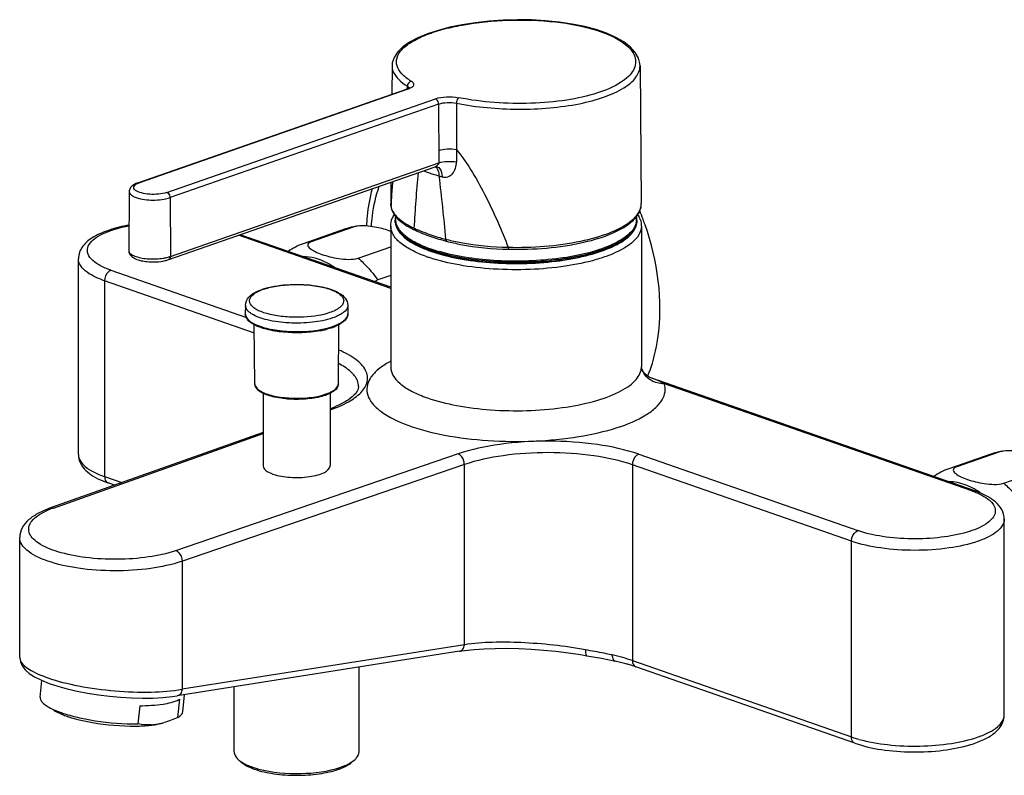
# Model space of a CAD drawing. Header units: millimetres. Extents: x -18 to 104, y 334 to 441.
# Tile 1 of 29: x -18 to 7, y 344 to 363. Entities that reach past the tile are written whole.
import ezdxf

# ---------------------------------------------------------------- set-up
doc = ezdxf.new("R2010")
doc.units = ezdxf.units.MM
doc.header["$LTSCALE"] = 23.1
doc.layers.get('0').update_dxf_attribs({"linetype": 'CONTINUOUS'})

msp = doc.modelspace()

# ---------------------------------------------------------------- linework, layer by layer
at = {"color": 7, "linetype": 'CONTINUOUS'}
for p, q in [((-2.262, 361.947), (-2.425, 362.074)), ((-8.254, 361.476), (-8.261, 360.76)), ((-2.02, 361.478), (-1.988, 358.014)), ((-14.641, 358.535), (-7.89, 360.889)), ((-7.856, 360.902), (-7.89, 360.889)), ((-13.866, 356.604), (-7.166, 358.939)), ((-7.132, 358.942), (-7.13, 358.941)), ((-8.281, 358.55), (-8.286, 358.014)), ((-14.86, 358.311), (-14.873, 356.835)), ((-9.228, 357.422), (-10.288, 357.052)), ((-8.287, 357.447), (-8.287, 353.904)), ((-8.174, 357.574), (-8.174, 357.594)), ((-2.099, 357.574), (-2.099, 357.594)), ((-1.987, 357.447), (-1.987, 353.904)), ((-8.287, 355.909), (-12.073, 357.229)), ((-9.427, 357.374), (-10.488, 357.004)), ((-9.107, 356.641), (-8.287, 356.927)), ((-7.261, 356.81), (-7.275, 356.815)), ((-16.137, 351.704), (-16.137, 356.625)), ((-8.287, 356.207), (-8.615, 356.093)), ((-11.94, 355.458), (-11.942, 355.245)), ((-9.365, 355.458), (-9.363, 355.245)), ((-11.703, 353.485), (-11.717, 354.968)), ((-9.602, 353.485), (-9.588, 354.969)), ((-1.982, 353.867), (-1.987, 353.91)), ((-1.982, 353.867), (-1.982, 353.867)), ((6.392, 350.793), (-1.747, 353.63)), ((-11.492, 353.245), (-11.492, 351.42)), ((-9.812, 353.244), (-9.812, 351.42)), ((-11.492, 352.259), (-16.84, 350.362)), ((6.801, 351.717), (5.74, 351.347)), ((7, 351.765), (5.94, 351.396)), ((7.121, 350.984), (8.182, 351.354)), ((-15.227, 350.935), (-15.393, 350.993)), ((7.136, 345.16), (7.136, 350.081)), ((-17.613, 346.602), (-17.613, 349.619)), ((-6.558, 346.759), (-13.654, 345.639)), ((-3.518, 346.676), (-3.355, 346.648)), ((-9.081, 344.235), (-9.081, 346.361)), ((3.38, 344.449), (-2.127, 346.368)), ((-17.097, 345.605), (-17.053, 346.027)), ((-17.068, 346.033), (-16.872, 345.954)), ((-12.224, 344.235), (-12.224, 345.865)), ((-13.778, 345.622), (-13.653, 345.639)), ((-13.635, 345.097), (-13.589, 345.556)), ((-13.515, 345.239), (-13.471, 345.668)), ((-14.596, 345.392), (-14.643, 344.934))]:
    msp.add_line(p, q, dxfattribs=at)
at = {"color": 9, "linetype": 'CONTINUOUS'}
for p, q in [((-7.853, 360.888), (-14.604, 358.535)), ((-7.87, 360.888), (-7.869, 360.965)), ((-13.913, 358.294), (-7.162, 360.647)), ((-7.083, 360.515), (-13.834, 358.162)), ((-7.083, 360.515), (-7.079, 359.034)), ((-6.637, 360.535), (-6.636, 359.372)), ((-13.824, 356.683), (-7.079, 359.034)), ((-14.641, 358.535), (-14.641, 358.536)), ((-13.834, 358.162), (-13.824, 356.683)), ((-8.286, 358.014), (-8.286, 358.008)), ((-8.279, 357.93), (-8.286, 358.008)), ((-1.987, 357.447), (-1.987, 357.445)), ((-8.287, 355.882), (-12.112, 357.215)), ((-7.285, 356.825), (-7.271, 356.82)), ((-15.319, 356.337), (-11.916, 355.151)), ((-15.478, 356.07), (-15.478, 351.15)), ((-11.715, 354.758), (-15.478, 356.07)), ((-11.489, 355.858), (-11.483, 355.861)), ((-9.816, 355.275), (-9.822, 355.273)), ((-9.742, 355.139), (-9.749, 355.137)), ((-8.287, 353.904), (-8.287, 353.902)), ((6.318, 350.791), (-1.409, 353.485)), ((-9.812, 352.827), (-9.792, 352.834)), ((-16.765, 350.361), (-11.492, 352.231)), ((-6.594, 351.719), (-13.699, 349.285)), ((-2.053, 351.712), (3.454, 349.793)), ((-6.436, 351.452), (-13.543, 349.018)), ((-6.436, 346.925), (-6.436, 351.452)), ((-2.212, 351.446), (-2.212, 346.525)), ((3.295, 349.526), (-2.212, 351.446)), ((-15.478, 351.15), (-15.045, 350.999)), ((3.295, 344.606), (3.295, 349.526)), ((-13.531, 349.022), (-13.531, 345.805)), ((-6.436, 346.925), (-13.531, 345.805)), ((-3.33, 346.785), (-3.387, 346.796)), ((-2.212, 346.525), (3.295, 344.606))]:
    msp.add_line(p, q, dxfattribs=at)
at = {"color": 7, "linetype": 'CONTINUOUS'}
for points in [[(-2.425, 362.074), (-2.626, 362.19), (-2.86, 362.293), (-3.123, 362.384), (-3.412, 362.461), (-3.722, 362.525), (-4.051, 362.574), (-4.394, 362.608), (-4.747, 362.627), (-5.104, 362.632), (-5.462, 362.622), (-5.815, 362.597), (-6.16, 362.559), (-6.491, 362.507), (-6.805, 362.442), (-7.097, 362.365), (-7.365, 362.277), (-7.604, 362.178), (-7.812, 362.067), (-7.983, 361.948), (-8.115, 361.819), (-8.203, 361.685), (-8.247, 361.553), (-8.254, 361.478)], [(-2.02, 361.478), (-2.023, 361.531), (-2.06, 361.671), (-2.14, 361.812), (-2.262, 361.947)], [(-7.819, 360.921), (-7.816, 360.927), (-7.818, 360.925), (-7.83, 360.916), (-7.856, 360.902)], [(-7.166, 358.939), (-7.162, 358.941), (-7.155, 358.942), (-7.148, 358.943), (-7.142, 358.943), (-7.136, 358.943), (-7.132, 358.942)], [(-14.792, 358.451), (-14.826, 358.413), (-14.848, 358.371), (-14.858, 358.329), (-14.86, 358.311)], [(-14.641, 358.536), (-14.693, 358.515), (-14.748, 358.485), (-14.792, 358.451)], [(-1.747, 353.63), (-1.791, 353.649), (-1.853, 353.688), (-1.911, 353.743), (-1.95, 353.798), (-1.974, 353.846), (-1.982, 353.868)], [(-6.558, 346.759), (-6.43, 346.777), (-6.193, 346.803), (-5.936, 346.822), (-5.661, 346.832), (-5.371, 346.835), (-5.069, 346.829), (-4.76, 346.814), (-4.447, 346.791), (-4.133, 346.76), (-3.822, 346.722), (-3.518, 346.676)], [(-17.613, 346.602), (-17.597, 346.493), (-17.551, 346.392), (-17.477, 346.296), (-17.373, 346.205), (-17.237, 346.117), (-17.068, 346.033)], [(-3.355, 346.648), (-2.988, 346.583), (-2.832, 346.553), (-2.68, 346.521), (-2.647, 346.514)], [(-16.872, 345.954), (-16.651, 345.881), (-16.417, 345.816), (-16.168, 345.759), (-15.906, 345.709), (-15.634, 345.666), (-15.357, 345.632), (-15.079, 345.607), (-14.801, 345.59), (-14.529, 345.583), (-14.266, 345.586), (-14.015, 345.599), (-13.778, 345.622)]]:
    msp.add_lwpolyline(points, dxfattribs=at)
at = {"color": 9, "linetype": 'CONTINUOUS'}
for centre, radius, start, end in [((-8.023, 361.378), 0.518, 289.1451, 293.0093), ((-7.994, 361.307), 0.441, 293.0762, 294.3898), ((151.945, 360.766), 158.587, 180.50384, 180.6173), ((-5.777, 363.275), 4.748, 249.2256, 250.7971), ((-5.621, 363.723), 5.222, 250.7924, 252.0991), ((-5.478, 364.166), 5.687, 252.1016, 253.677), ((-5.82, 362.895), 4.371, 253.3039, 254.3815), ((-14.434, 358.044), 0.52, 109.1467, 112.9843), ((3.666, 357.48), 11.955, 176.7831, 177.4712), ((4.871, 357.426), 13.162, 177.4653, 177.7532), ((-7.919, 358.006), 0.367, 190.1946, 191.9199), ((-2.398, 358.014), 0.411, 343.0553, 350.4006), ((-2.376, 358.01), 0.388, 350.4322, 0.4983), ((-2.479, 357.621), 0.373, 353.1562, 9.7373), ((-9.076, 356.365), 1.068, 98.147, 109.1748), ((-7.804, 357.594), 0.37, 179.9999, 182.9734), ((-7.767, 357.626), 0.403, 191.8381, 197.9505), ((-7.732, 357.612), 0.445, 197.9907, 204.7975), ((-6.212, 360.624), 3.556, 245.3432, 246.0874), ((-2.489, 357.622), 0.384, 347.2611, 353.1353), ((-7.479, 357.758), 0.749, 219.8441, 221.8508), ((-7.023, 358.332), 1.444, 234.1377, 237.0045), ((-6.117, 360.838), 3.791, 246.0924, 247.2976), ((-5.292, 363.223), 6.316, 253.8209, 255.1859), ((-2.658, 357.654), 0.577, 326.9972, 327.6179), ((-10.137, 355.995), 1.068, 98.147, 109.1748), ((-7.081, 358.209), 1.351, 233.6027, 234.9309), ((-6.269, 359.785), 3.111, 246.4623, 250.1956), ((-6.274, 359.755), 3.1, 246.4673, 250.0691), ((-6.263, 359.819), 3.116, 246.4666, 250.3095), ((-5.708, 361.67), 4.708, 255.2449, 255.6869), ((-14.114, 357.526), 0.892, 285.0631, 287.4718), ((-14.082, 357.424), 0.784, 287.4911, 289.2006), ((-6.143, 360.175), 3.711, 250.3245, 250.7839), ((-6.092, 360.323), 3.868, 250.7863, 251.5494), ((-6.118, 360.172), 3.544, 250.0046, 250.786), ((-6.114, 360.204), 3.557, 250.1253, 250.7851), ((-6.108, 360.237), 3.562, 250.2343, 250.7844), ((-6.078, 360.306), 3.665, 250.7833, 251.0628), ((-6.075, 360.334), 3.665, 250.7836, 251.1394), ((-6.067, 360.32), 3.701, 251.0135, 251.1378), ((-6.06, 360.36), 3.723, 251.0624, 251.2181), ((-6.053, 360.397), 3.732, 251.1388, 251.2954), ((-5.926, 360.781), 4.136, 251.3388, 254.094), ((-11.042, 354.576), 1.358, 109.2101, 110.4052), ((-11.781, 355.456), 0.159, 179.4849, 191.2957), ((-10.261, 356.42), 1.582, 288.3315, 289.2124), ((-7.163, 351.967), 2.367, 118.4578, 120.2695), ((-2.373, 353.904), 0.386, 354.6681, 359.9867), ((-1.484, 354.024), 0.522, 197.4686, 209.7827), ((-10.336, 354.452), 1.297, 288.1428, 289.2102), ((-6.154, 356.6), 3.677, 249.8239, 250.788), ((7.152, 350.708), 1.068, 98.147, 109.1748), ((6.091, 350.339), 1.068, 98.147, 109.1748), ((5.592, 348.7), 2.214, 69.0616, 69.836), ((5.436, 349.2), 1.893, 54.0878, 54.8629), ((-16.092, 348.424), 2.05, 111.1706, 114.7881), ((-15.959, 348.088), 2.412, 109.5154, 111.2236), ((-3.81, 341.742), 5.045, 74.4054, 77.5024), ((-3.548, 342.676), 4.075, 70.8529, 74.4243), ((4.26, 347.379), 2.936, 250.8184, 253.2801), ((4.374, 347.754), 3.328, 253.2531, 254.4745)]:
    msp.add_arc(centre, radius, start, end, dxfattribs=at)
at = {"color": 7, "linetype": 'CONTINUOUS'}
for centre, radius, start, end in [((-7.834, 358.01), 0.452, 180.2286, 188.7078), ((-7.826, 358.011), 0.461, 188.6988, 190.1658), ((-2.793, 358.218), 0.867, 316.9825, 317.9913), ((-2.551, 357.591), 0.452, 8.3321, 12.4991), ((-2.538, 357.593), 0.439, 0.0191, 8.3277), ((-2.626, 357.39), 0.651, 26.8486, 31.8502), ((-2.56, 357.423), 0.577, 20.0712, 26.8684), ((-8.266, 355.238), 6.756, 20.6229, 22.5866), ((-8.94, 355.975), 1.481, 101.258, 109.2039), ((-6.821, 359.202), 2.045, 240.3053, 244.1517), ((-2.842, 358.264), 0.934, 313.8638, 316.9554), ((-2.52, 357.438), 0.534, 17.9994, 20.0019), ((-8.281, 355.232), 6.772, 19.3802, 20.6224), ((-8.972, 355.452), 1.986, 69.7915, 70.9929), ((-6.683, 359.483), 2.358, 244.09, 245.3172), ((-6.12, 360.713), 3.71, 245.3606, 247.3266), ((-9.993, 355.591), 1.497, 109.2965, 125.598), ((-6.256, 359.777), 3.134, 247.0056, 249.8492), ((-5.295, 363.067), 6.207, 253.812, 254.8344), ((-5.225, 363.323), 6.472, 254.8296, 255.1768), ((-6.123, 360.119), 3.5, 249.8139, 250.5462), ((-6.085, 360.227), 3.613, 250.5436, 250.7832), ((-11.006, 354.388), 1.555, 108.2317, 109.2117), ((-10.182, 356.126), 1.303, 290.2871, 293.4071), ((-10.49, 357.149), 2.372, 280.3439, 284.3287), ((-10.242, 356.285), 1.473, 289.2111, 290.3286), ((-5.104, 355.009), 3.54, 337.6849, 339.1149), ((-5.188, 355.041), 3.63, 339.1127, 340.0103), ((-10.318, 354.321), 1.191, 289.208, 290.575), ((-10.866, 355.682), 3.016, 290.6954, 293.2775), ((7.288, 350.318), 1.481, 101.258, 109.2039), ((6.235, 349.934), 1.497, 109.2965, 125.598), ((-14.605, 353.262), 2.402, 247.5318, 250.8321), ((-3.771, 341.441), 5.196, 74.3949, 77.5049), ((-3.588, 342.108), 4.504, 73.2198, 74.3494), ((-3.437, 342.601), 3.989, 70.8172, 73.2465), ((-13.851, 346.022), 0.535, 296.9429, 299.3936), ((-14.745, 349.381), 4.501, 270.5713, 272.9926), ((-14.697, 348.494), 3.613, 272.9784, 275.7449), ((-14.387, 346.397), 1.484, 273.0249, 276.1611), ((-14.39, 346.425), 1.513, 276.1619, 279.2225), ((-14.401, 346.49), 1.578, 279.234, 282.1954), ((-14.423, 346.593), 1.684, 282.1955, 285.0708), ((-11.268, 345.106), 1.382, 244.9731, 248.3823), ((-11.167, 345.358), 1.654, 248.3528, 250.8131), ((-11.106, 345.738), 2.001, 250.803, 252.6366), ((-11.011, 346.043), 2.321, 252.6495, 255.0596)]:
    msp.add_arc(centre, radius, start, end, dxfattribs=at)
at = {"color": 9, "linetype": 'CONTINUOUS'}
for points, knots in [([(-7.771, 361.088), (-7.857, 361.141), (-8.001, 361.248), (-8.146, 361.459), (-8.147, 361.696), (-8.002, 361.907), (-7.756, 362.09), (-7.411, 362.255), (-6.98, 362.397), (-6.282, 362.552), (-5.325, 362.646), (-4.187, 362.61), (-3.195, 362.427), (-2.614, 362.189), (-2.407, 362.028)], [0, 0, 0, 0, 0.044239, 0.078393, 0.108146, 0.142239, 0.186427, 0.24236, 0.309438, 0.38588, 0.556445, 0.730699, 0.88471, 1, 1, 1, 1]), ([(-2.407, 362.028), (-2.298, 361.944), (-2.152, 361.791), (-2.12, 361.532), (-2.182, 361.353), (-2.318, 361.188), (-2.61, 360.97), (-3.134, 360.756), (-3.896, 360.59), (-5.069, 360.492), (-5.986, 360.555), (-6.582, 360.674)], [0, 0, 0, 0, 0.07668, 0.108376, 0.141262, 0.179595, 0.22577, 0.343684, 0.492113, 0.660472, 1, 1, 1, 1]), ([(-8.254, 361.476), (-8.254, 361.431), (-8.211, 361.21), (-8.017, 361.057), (-7.869, 360.965)], [0, 0, 0, 0, 0.204481, 1, 1, 1, 1]), ([(-6.637, 360.535), (-6.127, 360.434), (-5.338, 360.365), (-4.302, 360.404), (-3.572, 360.504), (-2.943, 360.665), (-2.454, 360.882), (-2.119, 361.139), (-2.019, 361.375), (-2.02, 361.476)], [0, 0, 0, 0, 0.311406, 0.470831, 0.620227, 0.751418, 0.858376, 0.939089, 1, 1, 1, 1]), ([(-7.873, 360.891), (-7.876, 360.891), (-7.882, 360.891), (-7.887, 360.89), (-7.89, 360.889)], [0, 0, 0, 0, 0.504168, 1, 1, 1, 1]), ([(-7.853, 360.888), (-7.857, 360.889), (-7.863, 360.891), (-7.87, 360.891), (-7.873, 360.891)], [0, 0, 0, 0, 0.509505, 1, 1, 1, 1]), ([(-7.869, 360.965), (-7.864, 360.961), (-7.846, 360.949), (-7.831, 360.933), (-7.826, 360.919)], [0, 0, 0, 0, 0.297383, 1, 1, 1, 1]), ([(-7.826, 360.919), (-7.825, 360.916), (-7.823, 360.911), (-7.823, 360.905), (-7.823, 360.903)], [0, 0, 0, 0, 0.506355, 1, 1, 1, 1]), ([(-7.771, 361.088), (-7.752, 361.077), (-7.719, 361.053), (-7.699, 360.962), (-7.771, 360.923), (-7.812, 360.905)], [0, 0, 0, 0, 0.267038, 0.46412, 1, 1, 1, 1]), ([(-7.162, 360.647), (-7.074, 360.678), (-6.878, 360.704), (-6.681, 360.694), (-6.582, 360.674)], [0, 0, 0, 0, 0.479424, 1, 1, 1, 1]), ([(-7.083, 360.515), (-7.083, 360.556), (-7.106, 360.613), (-7.151, 360.643), (-7.162, 360.647)], [0, 0, 0, 0, 0.777386, 1, 1, 1, 1]), ([(-6.582, 360.674), (-6.591, 360.669), (-6.625, 360.629), (-6.637, 360.576), (-6.637, 360.535)], [0, 0, 0, 0, 0.193711, 1, 1, 1, 1]), ([(-7.083, 360.515), (-7.015, 360.539), (-6.864, 360.559), (-6.713, 360.551), (-6.637, 360.535)], [0, 0, 0, 0, 0.479194, 1, 1, 1, 1]), ([(-7.081, 359.35), (-7.013, 359.373), (-6.863, 359.393), (-6.713, 359.386), (-6.636, 359.372)], [0, 0, 0, 0, 0.479284, 1, 1, 1, 1]), ([(-6.636, 359.372), (-6.34, 359.006), (-5.87, 358.194), (-5.499, 357.342), (-5.333, 356.915)], [0, 0, 0, 0, 0.506539, 1, 1, 1, 1]), ([(-7.103, 358.931), (-7.087, 358.922), (-7.015, 358.86), (-6.998, 358.758), (-6.997, 358.685)], [0, 0, 0, 0, 0.2062, 1, 1, 1, 1]), ([(-7.08, 359.034), (-7.012, 359.058), (-6.861, 359.079), (-6.71, 359.072), (-6.633, 359.058)], [0, 0, 0, 0, 0.479752, 1, 1, 1, 1]), ([(-6.997, 358.685), (-6.952, 358.673), (-6.85, 358.673), (-6.678, 358.789), (-6.634, 358.954), (-6.633, 359.058)], [0, 0, 0, 0, 0.238172, 0.476682, 1, 1, 1, 1]), ([(-14.701, 358.343), (-14.717, 358.355), (-14.746, 358.381), (-14.75, 358.442), (-14.703, 358.49), (-14.662, 358.512), (-14.637, 358.522)], [0, 0, 0, 0, 0.244403, 0.435812, 0.669881, 1, 1, 1, 1]), ([(-8.774, 357.436), (-8.767, 357.526), (-8.733, 357.869), (-8.659, 358.209), (-8.577, 358.452)], [0, 0, 0, 0, 0.260031, 1, 1, 1, 1]), ([(-14.86, 358.311), (-14.86, 358.297), (-14.846, 358.255), (-14.781, 358.202), (-14.72, 358.175), (-14.684, 358.163)], [0, 0, 0, 0, 0.175278, 0.518398, 1, 1, 1, 1]), ([(-13.913, 358.294), (-14.049, 358.246), (-14.273, 358.233), (-14.537, 358.269), (-14.658, 358.311), (-14.701, 358.343)], [0, 0, 0, 0, 0.536523, 0.803253, 1, 1, 1, 1]), ([(-14.684, 358.163), (-14.548, 358.115), (-14.259, 358.087), (-13.969, 358.115), (-13.834, 358.162)], [0, 0, 0, 0, 0.500076, 1, 1, 1, 1]), ([(-13.913, 358.294), (-13.902, 358.29), (-13.856, 358.26), (-13.834, 358.203), (-13.834, 358.162)], [0, 0, 0, 0, 0.222368, 1, 1, 1, 1]), ([(-8.278, 357.93), (-8.275, 357.915), (-8.256, 357.849), (-8.221, 357.788), (-8.19, 357.747)], [0, 0, 0, 0, 0.234827, 1, 1, 1, 1]), ([(-8.19, 357.747), (-8.177, 357.73), (-8.119, 357.661), (-8.049, 357.602), (-7.993, 357.561)], [0, 0, 0, 0, 0.227822, 1, 1, 1, 1]), ([(-15.356, 356.35), (-15.452, 356.385), (-15.618, 356.459), (-15.816, 356.6), (-15.926, 356.772), (-15.901, 356.963), (-15.757, 357.122), (-15.421, 357.324), (-15.101, 357.408), (-14.868, 357.453)], [0, 0, 0, 0, 0.148608, 0.264239, 0.351813, 0.430412, 0.526258, 0.653075, 1, 1, 1, 1]), ([(-7.392, 356.681), (-7.523, 356.727), (-7.755, 356.825), (-8.044, 357.008), (-8.236, 357.212), (-8.287, 357.374), (-8.287, 357.447)], [0, 0, 0, 0, 0.334531, 0.60796, 0.823445, 1, 1, 1, 1]), ([(-8.174, 357.574), (-8.174, 357.549), (-8.163, 357.441), (-8.107, 357.342), (-8.054, 357.278)], [0, 0, 0, 0, 0.232628, 1, 1, 1, 1]), ([(-7.512, 356.933), (-7.654, 356.996), (-7.893, 357.121), (-8.088, 357.323), (-8.136, 357.426)], [0, 0, 0, 0, 0.577033, 1, 1, 1, 1]), ([(-8.093, 357.385), (-8.08, 357.366), (-8.016, 357.281), (-7.935, 357.21), (-7.868, 357.162)], [0, 0, 0, 0, 0.224901, 1, 1, 1, 1]), ([(-1.987, 357.445), (-1.988, 357.179), (-2.369, 356.893), (-2.8, 356.706), (-3.265, 356.551), (-3.93, 356.418), (-4.796, 356.341), (-5.69, 356.351), (-6.538, 356.447), (-7.073, 356.573), (-7.316, 356.654)], [0, 0, 0, 0, 0.140304, 0.194304, 0.255443, 0.395541, 0.551498, 0.711989, 0.865134, 1, 1, 1, 1]), ([(-2.142, 357.416), (-2.196, 357.306), (-2.417, 357.094), (-3.1, 356.761), (-4.274, 356.533), (-5.77, 356.513), (-6.799, 356.679), (-7.258, 356.836)], [0, 0, 0, 0, 0.068777, 0.163776, 0.424021, 0.728193, 1, 1, 1, 1]), ([(-2.133, 357.477), (-2.175, 357.371), (-2.369, 357.159), (-2.999, 356.824), (-4.116, 356.582), (-5.572, 356.532), (-6.589, 356.669), (-7.06, 356.804)], [0, 0, 0, 0, 0.066251, 0.157642, 0.411898, 0.716915, 1, 1, 1, 1]), ([(-5.333, 356.915), (-4.724, 356.901), (-3.853, 356.962), (-2.831, 357.24), (-2.421, 357.439), (-2.266, 357.559)], [0, 0, 0, 0, 0.576106, 0.815424, 1, 1, 1, 1]), ([(-7.58, 357.341), (-7.54, 357.324), (-7.366, 357.255), (-7.189, 357.197), (-7.052, 357.157)], [0, 0, 0, 0, 0.236552, 1, 1, 1, 1]), ([(-7.263, 356.818), (-6.853, 356.678), (-5.933, 356.514), (-4.558, 356.497), (-3.439, 356.662), (-2.71, 356.92), (-2.428, 357.085), (-2.32, 357.178)], [0, 0, 0, 0, 0.255377, 0.545184, 0.809855, 0.916321, 1, 1, 1, 1]), ([(-2.32, 357.178), (-2.305, 357.19), (-2.252, 357.24), (-2.203, 357.295), (-2.174, 357.34)], [0, 0, 0, 0, 0.269548, 1, 1, 1, 1]), ([(-7.858, 357.103), (-7.833, 357.086), (-7.723, 357.014), (-7.604, 356.954), (-7.511, 356.914)], [0, 0, 0, 0, 0.228886, 1, 1, 1, 1]), ([(-7.809, 357.121), (-7.787, 357.107), (-7.69, 357.047), (-7.587, 356.997), (-7.507, 356.962)], [0, 0, 0, 0, 0.232307, 1, 1, 1, 1]), ([(-6.872, 357.108), (-6.756, 357.078), (-6.25, 356.969), (-5.731, 356.923), (-5.333, 356.915)], [0, 0, 0, 0, 0.231189, 1, 1, 1, 1]), ([(-5.333, 356.915), (-5.333, 356.903), (-5.329, 356.892), (-5.335, 356.865), (-5.33, 356.865)], [0, 0, 0, 0, 0.722346, 1, 1, 1, 1]), ([(-14.873, 356.835), (-14.873, 356.821), (-14.86, 356.778), (-14.793, 356.723), (-14.731, 356.696), (-14.693, 356.683)], [0, 0, 0, 0, 0.175737, 0.518961, 1, 1, 1, 1]), ([(-14.693, 356.683), (-14.589, 356.647), (-14.356, 356.612), (-14.122, 356.621), (-14.002, 356.64)], [0, 0, 0, 0, 0.475734, 1, 1, 1, 1]), ([(-13.824, 356.683), (-13.824, 356.674), (-13.826, 356.643), (-13.846, 356.611), (-13.866, 356.604)], [0, 0, 0, 0, 0.296914, 1, 1, 1, 1]), ([(-9.698, 356.402), (-9.761, 356.446), (-10.001, 356.596), (-10.287, 356.681), (-10.493, 356.679)], [0, 0, 0, 0, 0.272375, 1, 1, 1, 1]), ([(-15.478, 356.07), (-15.574, 356.104), (-15.746, 356.176), (-15.998, 356.327), (-16.137, 356.51), (-16.137, 356.625)], [0, 0, 0, 0, 0.338582, 0.615116, 1, 1, 1, 1]), ([(-9.107, 356.641), (-9.062, 356.603), (-8.88, 356.437), (-8.721, 356.246), (-8.615, 356.093)], [0, 0, 0, 0, 0.24047, 1, 1, 1, 1]), ([(-15.319, 356.337), (-15.342, 356.329), (-15.433, 356.269), (-15.478, 356.153), (-15.478, 356.07)], [0, 0, 0, 0, 0.222655, 1, 1, 1, 1]), ([(-11.355, 355.899), (-11.225, 355.932), (-10.947, 355.975), (-10.525, 355.986), (-10.12, 355.945), (-9.819, 355.869), (-9.633, 355.781), (-9.538, 355.712), (-9.478, 355.636), (-9.456, 355.515), (-9.588, 355.362), (-9.728, 355.306), (-9.816, 355.275)], [0, 0, 0, 0, 0.160496, 0.335655, 0.504399, 0.646871, 0.703711, 0.749886, 0.786493, 0.817577, 0.888894, 1, 1, 1, 1]), ([(-9.822, 355.273), (-10.062, 355.19), (-10.46, 355.144), (-10.98, 355.162), (-11.343, 355.222), (-11.598, 355.309), (-11.744, 355.402), (-11.811, 355.472), (-11.842, 355.551), (-11.821, 355.669), (-11.745, 355.73), (-11.691, 355.765)], [0, 0, 0, 0, 0.315287, 0.487793, 0.644952, 0.770786, 0.819121, 0.85793, 0.889888, 0.920575, 1, 1, 1, 1]), ([(-11.691, 355.765), (-11.678, 355.773), (-11.622, 355.805), (-11.563, 355.831), (-11.516, 355.849)], [0, 0, 0, 0, 0.227007, 1, 1, 1, 1]), ([(-11.784, 355.242), (-11.805, 355.256), (-11.869, 355.302), (-11.926, 355.37), (-11.937, 355.425)], [0, 0, 0, 0, 0.303493, 1, 1, 1, 1]), ([(-9.365, 355.458), (-9.365, 355.439), (-9.382, 355.346), (-9.461, 355.28), (-9.523, 355.241)], [0, 0, 0, 0, 0.207564, 1, 1, 1, 1]), ([(-11.936, 355.202), (-11.93, 355.18), (-11.878, 355.076), (-11.77, 355.014), (-11.686, 354.975)], [0, 0, 0, 0, 0.194785, 1, 1, 1, 1]), ([(-9.749, 355.137), (-9.911, 355.081), (-10.277, 355.012), (-10.832, 354.997), (-11.35, 355.063), (-11.666, 355.166), (-11.784, 355.242)], [0, 0, 0, 0, 0.247935, 0.530924, 0.797141, 1, 1, 1, 1]), ([(-9.62, 354.975), (-9.587, 354.99), (-9.487, 355.043), (-9.387, 355.128), (-9.368, 355.204)], [0, 0, 0, 0, 0.318379, 1, 1, 1, 1]), ([(-11.686, 354.975), (-11.568, 354.92), (-11.286, 354.841), (-10.681, 354.772), (-10.192, 354.803), (-9.883, 354.883)], [0, 0, 0, 0, 0.213962, 0.474973, 1, 1, 1, 1]), ([(-9.041, 353.259), (-8.965, 353.336), (-8.871, 353.473), (-8.863, 353.683), (-8.936, 353.893), (-9.186, 354.136), (-9.441, 354.268), (-9.592, 354.332)], [0, 0, 0, 0, 0.219327, 0.316022, 0.417073, 0.664592, 1, 1, 1, 1]), ([(-9.093, 353.411), (-9.093, 353.463), (-9.126, 353.609), (-9.304, 353.819), (-9.487, 353.934), (-9.595, 353.99)], [0, 0, 0, 0, 0.195485, 0.543456, 1, 1, 1, 1]), ([(-8.357, 354.012), (-8.451, 353.957), (-8.617, 353.844), (-8.805, 353.641), (-8.899, 353.417), (-8.878, 353.184), (-8.747, 352.968), (-8.424, 352.678), (-8.097, 352.531), (-7.858, 352.443)], [0, 0, 0, 0, 0.141246, 0.256764, 0.353376, 0.444671, 0.546906, 0.671233, 1, 1, 1, 1]), ([(-8.287, 353.902), (-8.287, 353.831), (-8.237, 353.672), (-8.052, 353.472), (-7.773, 353.292), (-7.548, 353.195), (-7.423, 353.149)], [0, 0, 0, 0, 0.177841, 0.393819, 0.666747, 1, 1, 1, 1]), ([(-7.364, 353.128), (-7.127, 353.045), (-6.6, 352.916), (-5.762, 352.813), (-4.873, 352.795), (-4.005, 352.864), (-3.229, 353.013), (-2.675, 353.202), (-2.334, 353.396), (-2.112, 353.572), (-2, 353.752), (-1.989, 353.869)], [0, 0, 0, 0, 0.131442, 0.281652, 0.440033, 0.594956, 0.735218, 0.851497, 0.898839, 0.938762, 1, 1, 1, 1]), ([(-1.593, 353.505), (-1.629, 353.515), (-1.766, 353.565), (-1.883, 353.67), (-1.937, 353.764)], [0, 0, 0, 0, 0.25738, 1, 1, 1, 1]), ([(-11.703, 353.485), (-11.703, 353.465), (-11.674, 353.361), (-11.571, 353.303), (-11.495, 353.267)], [0, 0, 0, 0, 0.191936, 1, 1, 1, 1]), ([(-9.812, 353.266), (-9.781, 353.281), (-9.692, 353.327), (-9.603, 353.416), (-9.602, 353.485)], [0, 0, 0, 0, 0.330791, 1, 1, 1, 1]), ([(-7.858, 352.443), (-7.559, 352.333), (-6.891, 352.164), (-5.823, 352.036), (-4.691, 352.024), (-3.6, 352.128), (-2.652, 352.338), (-1.998, 352.599), (-1.631, 352.864), (-1.459, 353.061), (-1.375, 353.275), (-1.389, 353.42), (-1.409, 353.485)], [0, 0, 0, 0, 0.134321, 0.289601, 0.453237, 0.611428, 0.751135, 0.862149, 0.905449, 0.941106, 0.971288, 1, 1, 1, 1]), ([(-11.495, 353.267), (-11.391, 353.218), (-11.14, 353.151), (-10.615, 353.1), (-10.192, 353.134), (-9.933, 353.219)], [0, 0, 0, 0, 0.217809, 0.484143, 1, 1, 1, 1]), ([(-9.792, 352.834), (-9.64, 352.888), (-9.372, 353.002), (-9.13, 353.168), (-9.041, 353.259)], [0, 0, 0, 0, 0.559904, 1, 1, 1, 1]), ([(-9.792, 352.834), (-9.796, 352.835), (-9.802, 352.837), (-9.809, 352.839), (-9.812, 352.839)], [0, 0, 0, 0, 0.505353, 1, 1, 1, 1]), ([(-2.053, 351.712), (-2.389, 351.83), (-3.143, 351.99), (-4.32, 352.068), (-5.498, 351.994), (-6.255, 351.835), (-6.594, 351.719)], [0, 0, 0, 0, 0.232037, 0.499237, 0.76684, 1, 1, 1, 1]), ([(-16.137, 351.704), (-16.137, 351.589), (-15.998, 351.406), (-15.746, 351.255), (-15.574, 351.183), (-15.478, 351.15)], [0, 0, 0, 0, 0.384884, 0.661418, 1, 1, 1, 1]), ([(-6.436, 351.452), (-6.436, 351.481), (-6.451, 351.585), (-6.52, 351.693), (-6.594, 351.719)], [0, 0, 0, 0, 0.26912, 1, 1, 1, 1]), ([(-2.212, 351.446), (-2.524, 351.555), (-3.226, 351.704), (-4.321, 351.777), (-5.417, 351.708), (-6.121, 351.56), (-6.436, 351.452)], [0, 0, 0, 0, 0.232034, 0.499237, 0.766843, 1, 1, 1, 1]), ([(-2.053, 351.712), (-2.075, 351.705), (-2.167, 351.645), (-2.212, 351.529), (-2.212, 351.446)], [0, 0, 0, 0, 0.222655, 1, 1, 1, 1]), ([(-15.478, 351.15), (-15.478, 351.131), (-15.474, 351.071), (-15.434, 351.007), (-15.393, 350.993)], [0, 0, 0, 0, 0.297321, 1, 1, 1, 1]), ([(6.331, 350.868), (6.282, 350.893), (6.095, 350.979), (5.886, 351.024), (5.735, 351.022)], [0, 0, 0, 0, 0.265925, 1, 1, 1, 1]), ([(7.121, 350.984), (7.166, 350.946), (7.348, 350.781), (7.507, 350.59), (7.613, 350.436)], [0, 0, 0, 0, 0.24047, 1, 1, 1, 1]), ([(6.525, 350.706), (6.592, 350.674), (6.709, 350.608), (6.846, 350.486), (6.919, 350.347), (6.907, 350.198), (6.815, 350.064), (6.589, 349.888), (6.155, 349.724), (5.525, 349.606), (4.809, 349.571), (4.105, 349.624), (3.655, 349.723), (3.454, 349.793)], [0, 0, 0, 0, 0.051765, 0.093131, 0.126349, 0.156915, 0.191933, 0.235983, 0.355026, 0.509191, 0.681753, 0.852073, 1, 1, 1, 1]), ([(-13.699, 349.285), (-13.917, 349.212), (-14.404, 349.109), (-15.164, 349.055), (-15.931, 349.097), (-16.603, 349.227), (-17.061, 349.406), (-17.297, 349.597), (-17.388, 349.743), (-17.393, 349.903), (-17.307, 350.051), (-17.155, 350.181), (-17.025, 350.251), (-16.951, 350.286)], [0, 0, 0, 0, 0.149341, 0.320309, 0.492622, 0.645672, 0.762993, 0.806171, 0.840573, 0.8711, 0.904912, 0.947211, 1, 1, 1, 1]), ([(7.136, 350.081), (7.136, 349.966), (6.997, 349.783), (6.745, 349.632), (6.573, 349.56), (6.477, 349.526)], [0, 0, 0, 0, 0.384884, 0.661418, 1, 1, 1, 1]), ([(3.295, 349.526), (3.295, 349.555), (3.31, 349.659), (3.381, 349.767), (3.454, 349.793)], [0, 0, 0, 0, 0.268682, 1, 1, 1, 1]), ([(-16.91, 349.027), (-17.012, 349.063), (-17.196, 349.14), (-17.465, 349.301), (-17.613, 349.496), (-17.613, 349.619)], [0, 0, 0, 0, 0.338584, 0.615116, 1, 1, 1, 1]), ([(6.477, 349.526), (6.241, 349.444), (5.712, 349.332), (4.886, 349.278), (4.061, 349.332), (3.531, 349.444), (3.295, 349.526)], [0, 0, 0, 0, 0.232393, 0.5, 0.767607, 1, 1, 1, 1]), ([(-13.689, 349.289), (-13.666, 349.281), (-13.575, 349.221), (-13.531, 349.105), (-13.531, 349.022)], [0, 0, 0, 0, 0.221832, 1, 1, 1, 1]), ([(-13.543, 349.018), (-13.795, 348.933), (-14.357, 348.817), (-15.231, 348.763), (-16.103, 348.821), (-16.661, 348.941), (-16.91, 349.027)], [0, 0, 0, 0, 0.233767, 0.501372, 0.768252, 1, 1, 1, 1]), ([(-3.387, 346.796), (-3.924, 346.894), (-4.94, 347.004), (-5.967, 346.993), (-6.436, 346.925)], [0, 0, 0, 0, 0.535326, 1, 1, 1, 1]), ([(-6.558, 346.759), (-6.526, 346.764), (-6.461, 346.812), (-6.44, 346.885), (-6.436, 346.925)], [0, 0, 0, 0, 0.448629, 1, 1, 1, 1]), ([(-3.387, 346.796), (-3.389, 346.761), (-3.391, 346.716), (-3.372, 346.651), (-3.355, 346.649)], [0, 0, 0, 0, 0.669712, 1, 1, 1, 1]), ([(-2.719, 346.667), (-2.767, 346.678), (-2.97, 346.721), (-3.175, 346.757), (-3.33, 346.785)], [0, 0, 0, 0, 0.240123, 1, 1, 1, 1]), ([(-17.613, 346.602), (-17.613, 346.518), (-17.502, 346.386), (-17.315, 346.266), (-17.183, 346.202), (-17.109, 346.171)], [0, 0, 0, 0, 0.367524, 0.648444, 1, 1, 1, 1]), ([(-2.719, 346.667), (-2.719, 346.648), (-2.716, 346.593), (-2.685, 346.522), (-2.647, 346.514)], [0, 0, 0, 0, 0.328775, 1, 1, 1, 1]), ([(-2.212, 346.525), (-2.212, 346.507), (-2.207, 346.447), (-2.168, 346.383), (-2.127, 346.368)], [0, 0, 0, 0, 0.297321, 1, 1, 1, 1]), ([(-16.91, 346.094), (-16.658, 346.006), (-16.096, 345.869), (-15.223, 345.751), (-14.351, 345.72), (-13.786, 345.76), (-13.531, 345.805)], [0, 0, 0, 0, 0.234967, 0.50506, 0.772273, 1, 1, 1, 1]), ([(-13.531, 345.805), (-13.535, 345.765), (-13.556, 345.692), (-13.621, 345.644), (-13.653, 345.639)], [0, 0, 0, 0, 0.551118, 1, 1, 1, 1]), ([(6.477, 344.606), (6.573, 344.639), (6.745, 344.711), (6.997, 344.862), (7.136, 345.045), (7.136, 345.16)], [0, 0, 0, 0, 0.338582, 0.615116, 1, 1, 1, 1]), ([(3.38, 344.449), (3.367, 344.453), (3.313, 344.486), (3.295, 344.557), (3.295, 344.606)], [0, 0, 0, 0, 0.219868, 1, 1, 1, 1]), ([(3.483, 344.547), (3.719, 344.482), (4.228, 344.394), (5.008, 344.361), (5.773, 344.422), (6.26, 344.53), (6.477, 344.606)], [0, 0, 0, 0, 0.241688, 0.509173, 0.771842, 1, 1, 1, 1])]:
    msp.add_open_spline(points, degree=3, knots=knots, dxfattribs=at)
for points in [[(-7.771, 361.088), (-7.823, 361.078), (-7.869, 361.017), (-7.869, 360.965)], [(-7.08, 359.034), (-7.079, 358.991), (-7.126, 358.953), (-7.166, 358.939)], [(-7.165, 358.941), (-7.147, 358.927), (-7.132, 358.908), (-7.12, 358.889)], [(-7.13, 358.941), (-7.121, 358.939), (-7.112, 358.935), (-7.103, 358.931)], [(-7.12, 358.889), (-7.11, 358.873), (-7.103, 358.855), (-7.096, 358.838)], [(-7.696, 357.392), (-7.667, 357.859), (-7.634, 358.326), (-7.588, 358.792)], [(-7.096, 358.838), (-7.082, 358.796), (-7.076, 358.752), (-7.076, 358.708)], [(-7.076, 358.708), (-7.01, 358.179), (-6.956, 357.648), (-6.907, 357.117)], [(-14.641, 358.536), (-14.629, 358.539), (-14.616, 358.539), (-14.604, 358.535)], [(-8.238, 358.566), (-8.252, 358.428), (-8.262, 358.29), (-8.27, 358.151)], [(-2.053, 357.788), (-2.033, 357.821), (-2.016, 357.857), (-2.005, 357.895)], [(-8.163, 357.688), (-8.171, 357.64), (-8.17, 357.591), (-8.161, 357.544)], [(-2.266, 357.559), (-2.222, 357.593), (-2.18, 357.63), (-2.142, 357.671)], [(-2.142, 357.671), (-2.108, 357.707), (-2.078, 357.746), (-2.053, 357.788)], [(-8.155, 357.475), (-8.166, 357.507), (-8.172, 357.541), (-8.174, 357.574)], [(-8.15, 357.502), (-8.136, 357.461), (-8.116, 357.422), (-8.093, 357.385)], [(-7.993, 357.561), (-7.949, 357.529), (-7.903, 357.501), (-7.856, 357.474)], [(-7.856, 357.474), (-7.804, 357.444), (-7.75, 357.417), (-7.696, 357.392)], [(-7.696, 357.392), (-7.695, 357.372), (-7.685, 357.348), (-7.667, 357.34)], [(-2.171, 357.345), (-2.149, 357.379), (-2.131, 357.416), (-2.119, 357.455)], [(-2.119, 357.475), (-2.125, 357.455), (-2.133, 357.435), (-2.142, 357.416)], [(-2.115, 357.538), (-2.119, 357.517), (-2.126, 357.497), (-2.133, 357.477)], [(-2.099, 357.594), (-2.099, 357.554), (-2.106, 357.513), (-2.119, 357.475)], [(-2.119, 357.455), (-2.106, 357.493), (-2.099, 357.534), (-2.099, 357.574)], [(-8.036, 357.258), (-8.013, 357.233), (-7.989, 357.209), (-7.963, 357.186)], [(-7.963, 357.186), (-7.937, 357.163), (-7.911, 357.142), (-7.883, 357.121)], [(-14.002, 356.64), (-13.961, 356.646), (-13.921, 356.655), (-13.882, 356.665)], [(-15.319, 356.337), (-15.332, 356.341), (-15.344, 356.345), (-15.356, 356.35)], [(-11.483, 355.861), (-11.441, 355.875), (-11.398, 355.888), (-11.355, 355.899)], [(-11.942, 355.245), (-11.942, 355.231), (-11.94, 355.216), (-11.936, 355.202)], [(-9.622, 355.187), (-9.661, 355.169), (-9.701, 355.153), (-9.742, 355.139)], [(-9.523, 355.241), (-9.554, 355.221), (-9.588, 355.203), (-9.622, 355.187)], [(-9.368, 355.204), (-9.364, 355.217), (-9.363, 355.231), (-9.363, 355.245)], [(-9.883, 354.883), (-9.843, 354.894), (-9.803, 354.905), (-9.764, 354.918)], [(-9.74, 354.926), (-9.7, 354.94), (-9.659, 354.956), (-9.62, 354.975)], [(-1.409, 353.485), (-1.517, 353.543), (-1.631, 353.589), (-1.747, 353.63)], [(-1.409, 353.485), (-1.471, 353.482), (-1.533, 353.489), (-1.593, 353.505)], [(-9.91, 353.227), (-9.876, 353.239), (-9.844, 353.252), (-9.812, 353.266)], [(6.318, 350.791), (6.342, 350.799), (6.369, 350.801), (6.392, 350.793)], [(6.318, 350.791), (6.33, 350.787), (6.343, 350.782), (6.355, 350.778)], [(6.525, 350.748), (6.463, 350.792), (6.398, 350.832), (6.331, 350.868)], [(6.383, 350.767), (6.431, 350.749), (6.479, 350.729), (6.525, 350.706)], [(-16.84, 350.362), (-16.816, 350.371), (-16.788, 350.369), (-16.765, 350.361)], [(-17.109, 346.171), (-17.044, 346.143), (-16.977, 346.118), (-16.91, 346.094)]]:
    msp.add_open_spline(points, degree=3, dxfattribs=at)
at = {"color": 7, "linetype": 'CONTINUOUS'}
for points, knots in [([(-8.889, 357.449), (-8.885, 357.531), (-8.861, 357.848), (-8.808, 358.163), (-8.748, 358.392)], [0, 0, 0, 0, 0.256578, 1, 1, 1, 1]), ([(-8.246, 357.824), (-8.238, 357.805), (-8.199, 357.729), (-8.143, 357.662), (-8.096, 357.616)], [0, 0, 0, 0, 0.236531, 1, 1, 1, 1]), ([(-14.868, 357.471), (-15.034, 357.441), (-15.338, 357.368), (-15.738, 357.202), (-16.043, 356.971), (-16.137, 356.737), (-16.137, 356.625)], [0, 0, 0, 0, 0.310542, 0.572789, 0.793616, 1, 1, 1, 1]), ([(-9.126, 357.444), (-9.152, 357.441), (-9.187, 357.435), (-9.22, 357.425), (-9.228, 357.422)], [0, 0, 0, 0, 0.77322, 1, 1, 1, 1]), ([(-8.326, 357.33), (-8.444, 357.37), (-8.707, 357.436), (-8.981, 357.463), (-9.126, 357.444)], [0, 0, 0, 0, 0.46171, 1, 1, 1, 1]), ([(-8.16, 357.469), (-8.126, 357.347), (-7.915, 357.1), (-7.644, 356.962), (-7.48, 356.892)], [0, 0, 0, 0, 0.414894, 1, 1, 1, 1]), ([(-7.265, 356.81), (-7.045, 356.734), (-6.558, 356.614), (-5.511, 356.482), (-4.427, 356.502), (-3.416, 356.676), (-2.806, 356.868), (-2.359, 357.104), (-2.158, 357.333), (-2.12, 357.448)], [0, 0, 0, 0, 0.128812, 0.27534, 0.582259, 0.722328, 0.841223, 0.933409, 1, 1, 1, 1]), ([(-2.123, 357.478), (-2.148, 357.366), (-2.33, 357.129), (-2.762, 356.889), (-3.365, 356.689), (-4.103, 356.555), (-4.921, 356.495), (-5.756, 356.514), (-6.543, 356.612), (-7.037, 356.733), (-7.261, 356.81)], [0, 0, 0, 0, 0.063392, 0.153001, 0.27071, 0.410945, 0.564682, 0.721271, 0.869716, 1, 1, 1, 1]), ([(-5.33, 356.865), (-4.694, 356.851), (-3.789, 356.918), (-2.743, 357.229), (-2.335, 357.455), (-2.194, 357.591)], [0, 0, 0, 0, 0.583205, 0.820224, 1, 1, 1, 1]), ([(-1.777, 353.8), (-1.679, 354.067), (-1.391, 355.282), (-1.575, 356.577), (-1.892, 357.479)], [0, 0, 0, 0, 0.229221, 1, 1, 1, 1]), ([(-7.551, 357.289), (-7.51, 357.272), (-7.338, 357.204), (-7.161, 357.146), (-7.026, 357.106)], [0, 0, 0, 0, 0.237122, 1, 1, 1, 1]), ([(-10.288, 357.052), (-10.313, 357.044), (-10.354, 357.028), (-10.388, 356.949), (-10.299, 356.864), (-10.178, 356.798), (-10.009, 356.73), (-9.813, 356.672), (-9.588, 356.626), (-9.35, 356.605), (-9.183, 356.614), (-9.107, 356.641)], [0, 0, 0, 0, 0.051684, 0.083974, 0.155162, 0.256576, 0.378545, 0.516536, 0.670092, 0.839024, 1, 1, 1, 1]), ([(-6.907, 357.117), (-6.907, 357.111), (-6.906, 357.092), (-6.894, 357.07), (-6.881, 357.066)], [0, 0, 0, 0, 0.315595, 1, 1, 1, 1]), ([(-6.881, 357.066), (-6.765, 357.035), (-6.255, 356.922), (-5.732, 356.874), (-5.33, 356.865)], [0, 0, 0, 0, 0.230739, 1, 1, 1, 1]), ([(-14.873, 356.835), (-14.874, 356.8), (-14.851, 356.73), (-14.742, 356.629), (-14.632, 356.594), (-14.557, 356.577)], [0, 0, 0, 0, 0.240075, 0.471916, 1, 1, 1, 1]), ([(-14.557, 356.577), (-14.51, 356.566), (-14.31, 356.536), (-14.104, 356.544), (-13.956, 356.578)], [0, 0, 0, 0, 0.243002, 1, 1, 1, 1]), ([(-11.366, 355.901), (-11.16, 355.953), (-10.835, 355.989), (-10.404, 355.979), (-10.091, 355.94), (-9.816, 355.873), (-9.59, 355.779), (-9.419, 355.65), (-9.365, 355.52), (-9.365, 355.458)], [0, 0, 0, 0, 0.287914, 0.44014, 0.585168, 0.714732, 0.823901, 0.91532, 1, 1, 1, 1]), ([(-11.94, 355.458), (-11.939, 355.531), (-11.862, 355.686), (-11.724, 355.767), (-11.649, 355.803)], [0, 0, 0, 0, 0.468404, 1, 1, 1, 1]), ([(-11.73, 354.974), (-11.787, 355.006), (-11.888, 355.074), (-11.942, 355.192), (-11.942, 355.245)], [0, 0, 0, 0, 0.55387, 1, 1, 1, 1]), ([(-9.363, 355.245), (-9.363, 355.222), (-9.382, 355.115), (-9.471, 355.038), (-9.541, 354.995)], [0, 0, 0, 0, 0.226401, 1, 1, 1, 1]), ([(-10.064, 354.816), (-10.365, 354.76), (-10.823, 354.746), (-11.381, 354.834), (-11.629, 354.918), (-11.73, 354.974)], [0, 0, 0, 0, 0.542168, 0.795833, 1, 1, 1, 1]), ([(-11.531, 353.263), (-11.555, 353.277), (-11.635, 353.327), (-11.702, 353.417), (-11.703, 353.485)], [0, 0, 0, 0, 0.295402, 1, 1, 1, 1]), ([(-9.602, 353.485), (-9.602, 353.465), (-9.619, 353.378), (-9.691, 353.315), (-9.748, 353.279)], [0, 0, 0, 0, 0.230195, 1, 1, 1, 1]), ([(-9.927, 353.196), (-10.052, 353.152), (-10.335, 353.097), (-10.766, 353.082), (-11.177, 353.129), (-11.43, 353.207), (-11.531, 353.263)], [0, 0, 0, 0, 0.244121, 0.522405, 0.788312, 1, 1, 1, 1]), ([(-9.748, 353.279), (-9.759, 353.272), (-9.807, 353.244), (-9.859, 353.221), (-9.9, 353.206)], [0, 0, 0, 0, 0.231418, 1, 1, 1, 1]), ([(-9.093, 353.411), (-9.093, 353.329), (-9.205, 353.185), (-9.414, 353.034), (-9.579, 352.952), (-9.674, 352.911)], [0, 0, 0, 0, 0.31166, 0.609298, 1, 1, 1, 1]), ([(-16.137, 351.704), (-16.137, 351.63), (-16.1, 351.479), (-15.957, 351.296), (-15.759, 351.15), (-15.605, 351.076), (-15.523, 351.042)], [0, 0, 0, 0, 0.233172, 0.467703, 0.718269, 1, 1, 1, 1]), ([(7.102, 351.788), (7.076, 351.784), (7.041, 351.778), (7.008, 351.768), (7, 351.765)], [0, 0, 0, 0, 0.77322, 1, 1, 1, 1]), ([(8.119, 351.58), (7.985, 351.654), (7.649, 351.758), (7.296, 351.812), (7.102, 351.788)], [0, 0, 0, 0, 0.439277, 1, 1, 1, 1]), ([(-11.492, 351.42), (-11.492, 351.4), (-11.473, 351.341), (-11.382, 351.267), (-11.297, 351.23), (-11.246, 351.212)], [0, 0, 0, 0, 0.175799, 0.519337, 1, 1, 1, 1]), ([(-11.246, 351.212), (-11.109, 351.164), (-10.8, 351.118), (-10.42, 351.127), (-10.129, 351.186), (-9.945, 351.249), (-9.812, 351.348), (-9.812, 351.42)], [0, 0, 0, 0, 0.285587, 0.602534, 0.743505, 0.859259, 1, 1, 1, 1]), ([(5.94, 351.396), (5.916, 351.387), (5.874, 351.371), (5.84, 351.292), (5.929, 351.208), (6.05, 351.141), (6.219, 351.073), (6.415, 351.016), (6.64, 350.97), (6.878, 350.949), (7.046, 350.958), (7.121, 350.984)], [0, 0, 0, 0, 0.051684, 0.083974, 0.155162, 0.256576, 0.378546, 0.516536, 0.670092, 0.839024, 1, 1, 1, 1]), ([(7.136, 350.081), (7.136, 350.164), (7.089, 350.332), (6.914, 350.53), (6.675, 350.682), (6.492, 350.758), (6.392, 350.793)], [0, 0, 0, 0, 0.227131, 0.458098, 0.710803, 1, 1, 1, 1]), ([(-16.84, 350.362), (-16.944, 350.325), (-17.134, 350.245), (-17.383, 350.085), (-17.564, 349.879), (-17.613, 349.704), (-17.613, 349.619)], [0, 0, 0, 0, 0.290642, 0.544069, 0.774569, 1, 1, 1, 1]), ([(-17.097, 345.605), (-17.098, 345.587), (-17.082, 345.487), (-16.99, 345.423), (-16.923, 345.38)], [0, 0, 0, 0, 0.186995, 1, 1, 1, 1]), ([(-14.596, 345.392), (-14.399, 345.394), (-14.066, 345.413), (-13.731, 345.483), (-13.609, 345.545)], [0, 0, 0, 0, 0.589828, 1, 1, 1, 1]), ([(-16.923, 345.38), (-16.908, 345.37), (-16.838, 345.329), (-16.764, 345.295), (-16.705, 345.27)], [0, 0, 0, 0, 0.223208, 1, 1, 1, 1]), ([(-16.766, 345.28), (-16.752, 345.272), (-16.692, 345.236), (-16.629, 345.207), (-16.579, 345.186)], [0, 0, 0, 0, 0.224189, 1, 1, 1, 1]), ([(-16.566, 345.218), (-16.528, 345.204), (-16.361, 345.15), (-16.19, 345.107), (-16.057, 345.079)], [0, 0, 0, 0, 0.229498, 1, 1, 1, 1]), ([(-16.45, 345.136), (-16.425, 345.127), (-16.316, 345.091), (-16.205, 345.061), (-16.12, 345.04)], [0, 0, 0, 0, 0.233541, 1, 1, 1, 1]), ([(-16.12, 345.04), (-16.008, 345.013), (-15.541, 344.918), (-15.062, 344.877), (-14.7, 344.881)], [0, 0, 0, 0, 0.240761, 1, 1, 1, 1]), ([(-16.057, 345.079), (-15.943, 345.054), (-15.476, 344.97), (-15.001, 344.931), (-14.643, 344.934)], [0, 0, 0, 0, 0.245203, 1, 1, 1, 1]), ([(-13.635, 345.097), (-13.618, 345.107), (-13.566, 345.14), (-13.52, 345.196), (-13.515, 345.239)], [0, 0, 0, 0, 0.311422, 1, 1, 1, 1]), ([(6.292, 344.416), (6.404, 344.45), (6.61, 344.527), (6.88, 344.683), (7.08, 344.889), (7.136, 345.071), (7.136, 345.16)], [0, 0, 0, 0, 0.294645, 0.548911, 0.777284, 1, 1, 1, 1]), ([(3.38, 344.449), (3.596, 344.374), (4.074, 344.269), (4.822, 344.213), (5.577, 344.253), (6.067, 344.347), (6.292, 344.416)], [0, 0, 0, 0, 0.23208, 0.495277, 0.761084, 1, 1, 1, 1]), ([(-12.224, 344.235), (-12.224, 344.218), (-12.213, 344.138), (-12.158, 344.072), (-12.111, 344.032)], [0, 0, 0, 0, 0.221615, 1, 1, 1, 1]), ([(-12.111, 344.032), (-12.097, 344.019), (-12.032, 343.968), (-11.958, 343.928), (-11.899, 343.902)], [0, 0, 0, 0, 0.221595, 1, 1, 1, 1]), ([(-9.406, 343.902), (-9.384, 343.911), (-9.31, 343.948), (-9.239, 343.992), (-9.193, 344.032)], [0, 0, 0, 0, 0.279086, 1, 1, 1, 1]), ([(-9.193, 344.032), (-9.176, 344.047), (-9.12, 344.101), (-9.081, 344.18), (-9.081, 344.235)], [0, 0, 0, 0, 0.293709, 1, 1, 1, 1]), ([(-11.711, 343.796), (-11.554, 343.742), (-11.203, 343.667), (-10.655, 343.631), (-10.107, 343.666), (-9.755, 343.74), (-9.598, 343.795)], [0, 0, 0, 0, 0.232257, 0.499656, 0.767263, 1, 1, 1, 1]), ([(-11.609, 343.801), (-11.266, 343.709), (-10.565, 343.654), (-9.862, 343.736), (-9.541, 343.848)], [0, 0, 0, 0, 0.510685, 1, 1, 1, 1]), ([(-9.598, 343.795), (-9.574, 343.803), (-9.486, 343.836), (-9.4, 343.876), (-9.342, 343.913)], [0, 0, 0, 0, 0.275543, 1, 1, 1, 1])]:
    msp.add_open_spline(points, degree=3, knots=knots, dxfattribs=at)
for points in [[(-8.279, 357.93), (-8.273, 357.893), (-8.261, 357.858), (-8.246, 357.824)], [(-2.016, 357.852), (-1.997, 357.904), (-1.987, 357.961), (-1.988, 358.016)], [(-8.286, 357.45), (-8.286, 357.515), (-8.272, 357.581), (-8.248, 357.642)], [(-8.248, 357.642), (-8.234, 357.675), (-8.218, 357.706), (-8.199, 357.736)], [(-8.163, 357.693), (-8.17, 357.661), (-8.174, 357.627), (-8.174, 357.594)], [(-2.148, 357.638), (-2.125, 357.664), (-2.103, 357.691), (-2.084, 357.72)], [(-2.084, 357.72), (-2.056, 357.761), (-2.032, 357.805), (-2.016, 357.852)], [(-8.174, 357.574), (-8.174, 357.538), (-8.169, 357.503), (-8.16, 357.469)], [(-8.096, 357.616), (-8.059, 357.581), (-8.019, 357.548), (-7.977, 357.518)], [(-7.977, 357.518), (-7.932, 357.484), (-7.884, 357.454), (-7.834, 357.426)], [(-2.12, 357.448), (-2.107, 357.488), (-2.099, 357.531), (-2.099, 357.574)], [(-2.012, 357.603), (-1.995, 357.552), (-1.987, 357.498), (-1.988, 357.445)], [(-13.956, 356.578), (-13.926, 356.585), (-13.896, 356.593), (-13.866, 356.604)], [(-11.492, 355.865), (-11.451, 355.879), (-11.408, 355.891), (-11.366, 355.901)], [(-8.615, 356.093), (-8.641, 356.084), (-8.664, 356.067), (-8.682, 356.047)], [(-11.649, 355.803), (-11.606, 355.823), (-11.562, 355.841), (-11.518, 355.856)], [(-9.541, 354.995), (-9.58, 354.97), (-9.622, 354.949), (-9.665, 354.93)], [(-9.757, 354.894), (-9.805, 354.878), (-9.854, 354.863), (-9.903, 354.851)], [(-8.288, 353.904), (-8.287, 353.894), (-8.288, 353.883), (-8.291, 353.874)], [(-16.705, 345.27), (-16.659, 345.251), (-16.613, 345.234), (-16.566, 345.218)], [(-16.579, 345.186), (-16.537, 345.168), (-16.494, 345.151), (-16.45, 345.136)], [(-13.806, 345.025), (-13.865, 345.003), (-13.925, 344.983), (-13.985, 344.967)], [(-13.635, 345.097), (-13.691, 345.071), (-13.748, 345.047), (-13.806, 345.025)], [(-14.309, 344.915), (-14.42, 344.909), (-14.533, 344.916), (-14.643, 344.934)], [(-14.336, 344.9), (-14.282, 344.905), (-14.229, 344.912), (-14.176, 344.92)], [(-12.042, 343.971), (-12.018, 343.951), (-11.993, 343.933), (-11.968, 343.916)], [(-11.968, 343.916), (-11.931, 343.892), (-11.892, 343.872), (-11.853, 343.853)], [(-11.899, 343.902), (-11.855, 343.882), (-11.81, 343.864), (-11.764, 343.848)], [(-9.541, 343.848), (-9.495, 343.864), (-9.45, 343.882), (-9.406, 343.902)], [(-9.342, 343.913), (-9.315, 343.93), (-9.288, 343.949), (-9.263, 343.971)]]:
    msp.add_open_spline(points, degree=3, dxfattribs=at)

doc.saveas('drawing.dxf')
